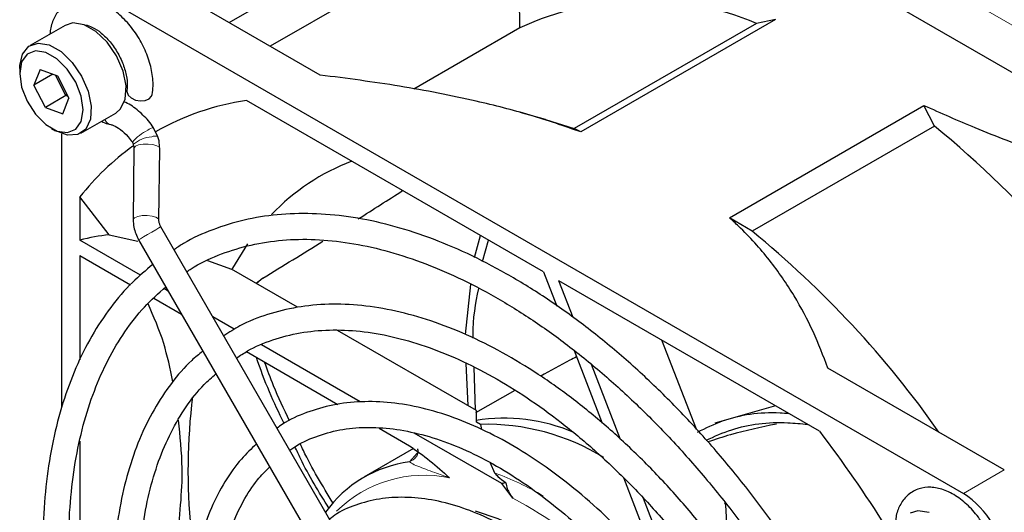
# Paper-space layout 'Blatt2' of a CAD drawing. Header units: millimetres. Extents: x 5 to 418, y 2 to 292.
# Tile 43 of 59: x 79 to 96, y 217 to 226. Entities that reach past the tile are written whole.
import ezdxf

# ---------------------------------------------------------------- set-up
doc = ezdxf.new("R2010")
doc.units = ezdxf.units.MM

psp = doc.layouts.new('Blatt2')

# ---------------------------------------------------------------- linework, layer by layer
at = {"color": 7, "linetype": 'Continuous', "lineweight": 18}
for p, q in [((120.159, 211.627), (86.218, 231.221)), ((119.805, 211.015), (85.864, 230.609)), ((85.323, 218.195), (85.456, 218.342)), ((94.88, 217.648), (95.587, 218.057))]:
    psp.add_line(p, q, dxfattribs=at)
at = {"color": 7, "linetype": 'Continuous', "lineweight": 25}
for p, q in [((86.748, 230.099), (101.597, 221.526)), ((82.21, 225.779), (86.522, 228.268)), ((86.903, 227.669), (82.919, 225.369)), ((87.223, 225.686), (87.217, 227.126)), ((83.782, 224.872), (80.738, 226.629)), ((80.031, 226.221), (94.88, 217.648)), ((79.376, 225.73), (78.775, 225.383)), ((87.223, 225.686), (85.396, 224.631)), ((91.312, 225.764), (88.165, 223.948)), ((91.636, 225.828), (88.279, 223.89)), ((91.636, 225.828), (91.312, 225.764)), ((78.594, 224.983), (78.594, 224.901)), ((78.945, 224.969), (78.84, 224.697)), ((79.168, 224.886), (78.84, 224.697)), ((78.945, 224.969), (79.246, 224.857)), ((79.391, 224.517), (79.21, 224.871)), ((79.246, 224.857), (79.443, 224.473)), ((79.037, 224.313), (78.84, 224.697)), ((79.391, 224.517), (79.037, 224.313)), ((79.391, 224.517), (79.408, 224.541)), ((79.428, 224.503), (79.391, 224.517)), ((79.037, 224.313), (79.339, 224.2)), ((79.339, 224.2), (79.443, 224.473)), ((87.636, 221.473), (82.51, 224.432)), ((90.842, 222.41), (94.199, 224.348)), ((94.382, 223.992), (94.199, 224.348)), ((79.65, 223.868), (80.251, 224.215)), ((87.669, 224.105), (87.232, 224.228)), ((80.159, 224.018), (80.163, 224.017)), ((87.669, 224.105), (88.165, 223.948)), ((94.382, 223.992), (91.235, 222.176)), ((79.142, 223.952), (79.212, 223.911)), ((79.323, 219.145), (79.323, 223.859)), ((80.98, 223.808), (80.905, 223.962)), ((88.279, 223.89), (88.165, 223.948)), ((80.566, 223.608), (80.552, 222.375)), ((80.997, 222.37), (81.01, 223.604)), ((79.633, 222.77), (79.633, 222.022)), ((80.14, 222.116), (79.633, 222.77)), ((91.235, 222.176), (90.842, 222.41)), ((80.14, 222.116), (80.632, 222.004)), ((86.046, 213.564), (81.03, 222.251)), ((86.445, 221.722), (86.548, 222.101)), ((80.681, 221.417), (79.633, 222.022)), ((80.645, 222.029), (85.661, 213.341)), ((86.58, 221.654), (86.682, 222.023)), ((79.633, 221.757), (80.505, 221.253)), ((79.633, 221.757), (79.633, 219.954)), ((81.836, 221.669), (82.247, 221.523)), ((83.389, 220.863), (82.247, 221.523)), ((87.636, 221.473), (87.864, 220.885)), ((82.73, 221.32), (82.677, 221.274)), ((82.791, 221.366), (82.683, 221.271)), ((86.286, 220.396), (86.379, 221.258)), ((92.4, 218.723), (87.901, 221.32)), ((88.146, 220.687), (87.901, 221.32)), ((81.157, 221.142), (81.083, 221.185)), ((80.909, 221.02), (81.387, 220.744)), ((82.298, 220.483), (81.927, 220.698)), ((86.478, 219.08), (84.08, 220.464)), ((90.273, 218.759), (89.677, 220.295)), ((82.508, 220.097), (84.087, 219.185)), ((84.47, 219.23), (82.766, 220.214)), ((88.162, 220.116), (88.648, 218.864)), ((86.331, 219.165), (86.301, 219.895)), ((86.458, 219.092), (86.437, 219.826)), ((88.964, 218.581), (88.462, 219.874)), ((95.587, 218.057), (92.543, 219.814)), ((87.14, 219.429), (86.459, 219.042)), ((86.476, 218.882), (86.478, 219.08)), ((91.638, 219.162), (90.593, 218.861)), ((86.547, 218.842), (86.476, 218.882)), ((84.795, 218.777), (85.321, 218.473)), ((86.547, 218.842), (86.562, 218.755)), ((79.633, 218.552), (79.633, 214.675)), ((86.915, 217.819), (85.404, 218.691)), ((85.388, 218.424), (84.534, 217.93)), ((85.421, 218.261), (85.414, 218.253)), ((86.712, 218.179), (86.789, 218.006)), ((89.013, 217.923), (89.684, 216.194)), ((87.103, 217.569), (86.915, 217.819)), ((90.099, 215.655), (89.359, 217.562)), ((90.781, 217.449), (90.765, 217.49)), ((90.843, 216.406), (90.781, 217.449))]:
    psp.add_line(p, q, dxfattribs=at)
at = {"color": 7, "linetype": 'Continuous', "lineweight": 25, "flags": 128}
for points in [[(79.705, 225.739), (79.513, 225.771), (79.376, 225.73)], [(80.251, 224.215), (80.335, 224.287), (80.415, 224.457), (80.43, 224.683), (80.378, 224.941), (80.264, 225.202), (80.102, 225.438), (79.909, 225.623), (79.705, 225.739)], [(78.594, 224.983), (78.595, 225.034), (78.643, 225.234), (78.753, 225.369), (78.912, 225.424), (79.104, 225.392)], [(79.104, 225.392), (79.308, 225.276), (79.501, 225.091), (79.663, 224.855), (79.776, 224.594), (79.828, 224.336), (79.814, 224.11), (79.734, 223.94), (79.598, 223.844), (79.419, 223.833), (79.219, 223.908), (79.212, 223.911)], [(79.046, 225.263), (78.867, 225.291), (78.722, 225.234), (78.627, 225.098), (78.594, 224.9), (78.627, 224.665), (78.722, 224.42), (78.868, 224.194), (79.047, 224.016), (79.238, 223.906), (79.416, 223.879), (79.562, 223.936), (79.657, 224.072), (79.69, 224.269), (79.656, 224.505), (79.561, 224.75), (79.415, 224.975), (79.236, 225.154), (79.046, 225.263)], [(80.444, 224.613), (80.443, 224.586), (80.465, 224.527), (80.517, 224.476), (80.591, 224.44), (80.676, 224.424), (80.76, 224.432), (80.828, 224.461), (80.871, 224.507), (80.882, 224.538)], [(82.527, 221.956), (82.268, 221.538), (82.257, 221.517)], [(94.289, 217.319), (94.097, 217.351), (93.96, 217.311)], [(90.022, 214.283), (90.003, 214.313), (89.624, 214.882), (89.208, 215.413), (88.764, 215.896), (88.299, 216.325), (87.819, 216.691), (87.334, 216.989), (86.85, 217.214), (86.462, 217.342)]]:
    psp.add_lwpolyline(points, dxfattribs=at)
at = {"color": 7, "linetype": 'Continuous', "lineweight": 18, "flags": 128}
for points in [[(80.892, 223.671), (80.809, 223.681), (80.723, 223.679), (80.647, 223.665), (80.592, 223.643), (80.567, 223.615), (80.566, 223.608)], [(81.01, 223.604), (81.001, 223.626), (80.959, 223.652), (80.892, 223.671)], [(80.879, 222.438), (80.796, 222.447), (80.71, 222.445), (80.633, 222.432), (80.578, 222.41), (80.553, 222.382), (80.552, 222.375)], [(80.997, 222.37), (80.987, 222.392), (80.946, 222.419), (80.879, 222.438)], [(80.943, 222.201), (80.874, 222.161), (80.798, 222.117), (80.729, 222.077), (80.677, 222.047), (80.649, 222.031), (80.645, 222.029)], [(81.03, 222.251), (81.026, 222.249), (80.997, 222.232), (80.943, 222.201)], [(85.414, 218.253), (85.387, 218.229), (85.323, 218.195)]]:
    psp.add_lwpolyline(points, dxfattribs=at)
at = {"color": 7, "linetype": 'Continuous', "lineweight": 25}
for centre, radius, start, end in [((89.356, 221.102), 5.056, 67.2415, 114.9535), ((83.175, 219.925), 4.556, 98.3905, 119.4464), ((83.114, 210.259), 17.764, 30.9975, 50.6326), ((83.259, 219.887), 4.633, 125.8382, 141.5162), ((85.642, 219.89), 3.732, 110.6137, 136.4276), ((13.868, 333.924), 131.985, 302.32223, 302.71632), ((80.596, 218.237), 3.906, 96.7159, 104.2812), ((80.231, 208.714), 17.387, 35.0842, 50.7362), ((22.442, 320.271), 115.863, 301.39067, 301.99292), ((91.705, 218.049), 10.207, 172.8479, 185.7521), ((86.951, 215.816), 3.131, 67.2813, 98.8412), ((86.649, 214.973), 3.87, 58.4409, 91.5072), ((74.782, 205.256), 22.176, 32.1991, 37.3925), ((85.595, 216.092), 2.12, 97.363, 144.3413), ((87.949, 213.72), 4.228, 103.2056, 104.1708), ((94.052, 216.354), 1.537, 2.6055, 57.3945)]:
    psp.add_arc(centre, radius, start, end, dxfattribs=at)
at = {"color": 7, "linetype": 'Continuous', "lineweight": 18}
for centre, radius, start, end in [((80.198, 224.156), 0.144, 200.2548, 254.3395), ((81.122, 223.238), 0.751, 114.8883, 140.9696), ((80.917, 223.241), 0.566, 94.5252, 129.7393), ((80.919, 223.794), 0.169, 94.7636, 132.1705), ((80.93, 223.691), 0.127, 66.8157, 116.8138), ((85.576, 215.814), 2.15, 78.2923, 134.7544), ((85.04, 213.221), 5.094, 59.4474, 69.9134), ((83.373, 210.565), 7.935, 31.4792, 61.9628)]:
    psp.add_arc(centre, radius, start, end, dxfattribs=at)
at = {"color": 7, "linetype": 'Continuous', "lineweight": 25}
for points, knots in [([(80.882, 224.538), (80.887, 224.585), (80.903, 224.716), (80.879, 224.95), (80.796, 225.233), (80.66, 225.508), (80.482, 225.756), (80.271, 225.963), (80.045, 226.107), (79.819, 226.181), (79.606, 226.185), (79.41, 226.118), (79.254, 225.983), (79.149, 225.799), (79.125, 225.653), (79.113, 225.579)], [0, 0, 0, 0, 0.046633, 0.130293, 0.214619, 0.298743, 0.382968, 0.467889, 0.55428, 0.633087, 0.706754, 0.777501, 0.852229, 0.925145, 1, 1, 1, 1]), ([(79.717, 225.733), (79.722, 225.733), (79.75, 225.736), (79.852, 225.702), (80.001, 225.606), (80.158, 225.449), (80.294, 225.25), (80.395, 225.031), (80.448, 224.821), (80.454, 224.684), (80.445, 224.625), (80.443, 224.612)], [0, 0, 0, 0, 0.0306669, 0.155728, 0.2895828, 0.4242205, 0.5611677, 0.6991661, 0.8360112, 0.9619494, 1, 1, 1, 1]), ([(88.279, 223.89), (87.99, 223.99), (87.41, 224.191), (86.362, 224.456), (85.153, 224.694), (84.24, 224.812), (83.782, 224.872)], [0, 0, 0, 0, 0.2087682, 0.4195943, 0.7085653, 1, 1, 1, 1]), ([(80.905, 223.962), (80.875, 224.003), (80.79, 224.12), (80.621, 224.279), (80.472, 224.383), (80.39, 224.409), (80.386, 224.41)], [0, 0, 0, 0, 0.202765, 0.585724, 0.978092, 1, 1, 1, 1]), ([(94.199, 224.348), (94.49, 224.218), (95.134, 223.931), (96.189, 223.532), (96.968, 223.282), (97.359, 223.157)], [0, 0, 0, 0, 0.292321, 0.645449, 1, 1, 1, 1]), ([(80.007, 224.074), (80.043, 224.056), (80.095, 224.031), (80.148, 224.02), (80.164, 224.017)], [0, 0, 0, 0, 0.6998232, 1, 1, 1, 1]), ([(80.164, 224.017), (80.18, 224.013), (80.226, 224.001), (80.333, 223.939), (80.45, 223.831), (80.514, 223.744), (80.538, 223.711)], [0, 0, 0, 0, 0.166696, 0.4771828, 0.7996691, 1, 1, 1, 1]), ([(81.01, 223.604), (81.008, 223.647), (81.005, 223.716), (80.987, 223.784), (80.98, 223.808)], [0, 0, 0, 0, 0.637634, 1, 1, 1, 1]), ([(80.538, 223.711), (80.54, 223.708), (80.544, 223.702), (80.548, 223.694), (80.552, 223.686), (80.554, 223.679), (80.555, 223.675)], [0, 0, 0, 0, 0.269001, 0.491986, 0.720964, 1, 1, 1, 1]), ([(80.555, 223.675), (80.559, 223.66), (80.565, 223.637), (80.566, 223.616), (80.566, 223.608)], [0, 0, 0, 0, 0.6347, 1, 1, 1, 1]), ([(92.514, 215.723), (92.472, 215.797), (92.274, 216.143), (91.881, 216.737), (91.341, 217.495), (90.766, 218.214), (90.165, 218.893), (89.542, 219.524), (88.9, 220.105), (88.243, 220.63), (87.578, 221.096), (86.907, 221.5), (86.236, 221.839), (85.568, 222.109), (84.91, 222.309), (84.265, 222.437), (83.639, 222.491), (83.036, 222.472), (82.462, 222.38), (81.922, 222.211), (81.521, 222.037), (81.316, 221.897), (81.263, 221.861)], [0, 0, 0, 0, 0.014731, 0.068506, 0.122286, 0.176074, 0.229877, 0.283697, 0.337539, 0.391407, 0.445303, 0.499226, 0.553173, 0.607132, 0.661076, 0.714965, 0.768749, 0.822366, 0.875759, 0.928905, 0.98183, 1, 1, 1, 1]), ([(80.552, 222.375), (80.554, 222.331), (80.559, 222.211), (80.612, 222.099), (80.645, 222.029)], [0, 0, 0, 0, 0.368002, 1, 1, 1, 1]), ([(81.03, 222.251), (81.023, 222.266), (81.006, 222.298), (80.997, 222.34), (80.997, 222.363), (80.997, 222.37)], [0, 0, 0, 0, 0.364169, 0.809956, 1, 1, 1, 1]), ([(92.543, 219.814), (92.462, 220.024), (92.301, 220.445), (91.97, 221.069), (91.55, 221.681), (91.152, 222.126), (90.895, 222.361), (90.842, 222.41)], [0, 0, 0, 0, 0.231599, 0.463126, 0.70072, 0.938163, 1, 1, 1, 1]), ([(81.478, 221.475), (81.503, 221.493), (81.668, 221.612), (82.014, 221.768), (82.515, 221.935), (83.052, 222.026), (83.617, 222.047), (84.207, 221.996), (84.817, 221.874), (85.442, 221.682), (86.079, 221.421), (86.723, 221.094), (87.369, 220.702), (88.012, 220.247), (88.648, 219.734), (89.272, 219.166), (89.88, 218.547), (90.465, 217.881), (91.026, 217.174), (91.553, 216.429), (91.922, 215.868), (92.102, 215.551), (92.13, 215.501)], [0, 0, 0, 0, 0.009634, 0.064983, 0.120373, 0.175583, 0.230512, 0.285158, 0.339576, 0.393841, 0.448017, 0.502152, 0.556278, 0.610407, 0.664552, 0.718719, 0.772908, 0.827116, 0.881343, 0.935582, 0.98983, 1, 1, 1, 1]), ([(80.891, 221.602), (80.772, 221.502), (80.509, 221.283), (80.158, 220.868), (79.83, 220.376), (79.555, 219.824), (79.331, 219.218), (79.162, 218.563), (79.048, 217.863), (78.991, 217.123), (78.991, 216.348), (79.048, 215.545), (79.16, 214.719), (79.328, 213.876), (79.549, 213.022), (79.823, 212.163), (80.147, 211.304), (80.52, 210.454), (80.867, 209.743), (81.104, 209.326), (81.187, 209.181)], [0, 0, 0, 0, 0.047495, 0.104245, 0.16119, 0.21838, 0.275808, 0.333427, 0.391178, 0.449004, 0.506864, 0.564727, 0.622576, 0.680405, 0.738212, 0.795999, 0.853768, 0.911525, 0.969272, 1, 1, 1, 1]), ([(81.568, 209.401), (81.56, 209.415), (81.395, 209.692), (81.111, 210.254), (80.722, 211.082), (80.384, 211.92), (80.093, 212.761), (79.853, 213.597), (79.666, 214.424), (79.532, 215.234), (79.453, 216.022), (79.429, 216.781), (79.46, 217.506), (79.545, 218.192), (79.683, 218.834), (79.874, 219.427), (80.114, 219.968), (80.404, 220.451), (80.734, 220.875), (80.989, 221.103), (81.114, 221.216)], [0, 0, 0, 0, 0.002984, 0.061785, 0.120582, 0.179367, 0.238136, 0.296885, 0.355608, 0.414301, 0.472963, 0.531593, 0.590196, 0.648783, 0.707372, 0.765991, 0.824695, 0.883552, 0.942649, 1, 1, 1, 1]), ([(86.422, 220.33), (86.421, 220.347), (86.411, 220.659), (86.465, 220.931), (86.516, 221.188)], [0, 0, 0, 0, 0.053756, 1, 1, 1, 1]), ([(81.238, 219.578), (81.191, 219.804), (81.089, 220.291), (80.906, 220.703), (80.809, 220.924)], [0, 0, 0, 0, 0.463747, 1, 1, 1, 1]), ([(91.656, 215.227), (91.584, 215.349), (91.367, 215.721), (90.963, 216.312), (90.452, 216.995), (89.91, 217.638), (89.344, 218.237), (88.757, 218.785), (88.155, 219.28), (87.543, 219.716), (86.924, 220.09), (86.305, 220.399), (85.69, 220.639), (85.085, 220.808), (84.494, 220.904), (83.924, 220.927), (83.379, 220.875), (82.867, 220.748), (82.442, 220.582), (82.206, 220.431), (82.115, 220.372)], [0, 0, 0, 0, 0.028797, 0.087256, 0.145724, 0.204207, 0.262713, 0.321248, 0.379817, 0.438425, 0.497073, 0.555754, 0.614452, 0.673122, 0.731703, 0.790112, 0.848255, 0.906065, 0.963545, 1, 1, 1, 1]), ([(82.338, 219.986), (82.399, 220.029), (82.592, 220.16), (82.957, 220.309), (83.429, 220.433), (83.934, 220.482), (84.465, 220.46), (85.018, 220.367), (85.587, 220.204), (86.169, 219.972), (86.758, 219.674), (87.35, 219.311), (87.938, 218.886), (88.518, 218.403), (89.085, 217.866), (89.634, 217.279), (90.159, 216.649), (90.654, 215.978), (91.027, 215.428), (91.22, 215.094), (91.271, 215.005)], [0, 0, 0, 0, 0.02852, 0.0891, 0.149631, 0.209828, 0.269607, 0.329023, 0.388188, 0.44721, 0.506166, 0.565107, 0.624053, 0.683023, 0.742023, 0.801053, 0.86011, 0.919188, 0.978282, 1, 1, 1, 1]), ([(81.75, 220.103), (81.686, 220.051), (81.489, 219.893), (81.206, 219.557), (80.903, 219.104), (80.653, 218.591), (80.456, 218.024), (80.313, 217.409), (80.226, 216.75), (80.196, 216.054), (80.223, 215.326), (80.307, 214.573), (80.446, 213.801), (80.64, 213.016), (80.886, 212.225), (81.182, 211.435), (81.529, 210.653), (81.818, 210.064), (82.003, 209.745), (82.043, 209.676)], [0, 0, 0, 0, 0.0297222, 0.0920933, 0.1547159, 0.2176774, 0.2809694, 0.3445217, 0.4082441, 0.472057, 0.5359021, 0.5997367, 0.6635463, 0.7273263, 0.7910774, 0.8548039, 0.9185114, 0.9822071, 1, 1, 1, 1]), ([(83.157, 218.859), (83.069, 219.039), (82.886, 219.415), (82.75, 219.799), (82.679, 219.998)], [0, 0, 0, 0, 0.479569, 1, 1, 1, 1]), ([(83.253, 218.905), (83.155, 219.105), (82.993, 219.439), (82.87, 219.78), (82.821, 219.916)], [0, 0, 0, 0, 0.600184, 1, 1, 1, 1]), ([(88.205, 220.005), (88.166, 219.986), (87.95, 219.883), (87.75, 219.768), (87.586, 219.674)], [0, 0, 0, 0, 0.179734, 1, 1, 1, 1]), ([(82.428, 209.898), (82.321, 210.091), (82.078, 210.531), (81.75, 211.237), (81.437, 212.005), (81.174, 212.776), (80.962, 213.541), (80.803, 214.295), (80.697, 215.031), (80.646, 215.741), (80.65, 216.421), (80.709, 217.063), (80.82, 217.662), (80.984, 218.213), (81.198, 218.713), (81.462, 219.154), (81.723, 219.491), (81.911, 219.655), (81.981, 219.715)], [0, 0, 0, 0, 0.051093, 0.116235, 0.181362, 0.246465, 0.311538, 0.376573, 0.441565, 0.50651, 0.57141, 0.636277, 0.701135, 0.766017, 0.830996, 0.896175, 0.961688, 1, 1, 1, 1]), ([(90.738, 214.697), (90.724, 214.721), (90.583, 214.971), (90.278, 215.422), (89.824, 216.041), (89.337, 216.618), (88.827, 217.151), (88.296, 217.634), (87.751, 218.062), (87.197, 218.429), (86.64, 218.733), (86.084, 218.969), (85.536, 219.134), (85.001, 219.227), (84.486, 219.244), (83.997, 219.189), (83.543, 219.054), (83.221, 218.915), (83.065, 218.801), (83.035, 218.778)], [0, 0, 0, 0, 0.00708, 0.072309, 0.137549, 0.202811, 0.268109, 0.333452, 0.398852, 0.464313, 0.529834, 0.595399, 0.660948, 0.726383, 0.791566, 0.856341, 0.920604, 0.984387, 1, 1, 1, 1]), ([(90.292, 218.71), (90.434, 218.778), (90.863, 218.985), (91.409, 219.069), (91.818, 219.034), (91.868, 219.03)], [0, 0, 0, 0, 0.302483, 0.913815, 1, 1, 1, 1]), ([(81.306, 216.803), (81.354, 217.239), (81.437, 217.986), (81.363, 218.642), (81.332, 218.915)], [0, 0, 0, 0, 0.583893, 1, 1, 1, 1]), ([(90.441, 218.569), (90.586, 218.634), (91.012, 218.827), (91.614, 218.9), (92.079, 218.853), (92.194, 218.842)], [0, 0, 0, 0, 0.27782, 0.820779, 1, 1, 1, 1]), ([(83.257, 218.394), (83.28, 218.411), (83.414, 218.514), (83.699, 218.637), (84.112, 218.758), (84.56, 218.801), (85.034, 218.775), (85.53, 218.677), (86.04, 218.51), (86.562, 218.275), (87.088, 217.974), (87.613, 217.611), (88.132, 217.189), (88.638, 216.712), (89.126, 216.186), (89.589, 215.616), (90.003, 215.045), (90.243, 214.652), (90.352, 214.474)], [0, 0, 0, 0, 0.0136745, 0.0817399, 0.1499426, 0.2176591, 0.2847035, 0.3511838, 0.4173052, 0.4832463, 0.5491255, 0.6149994, 0.6809021, 0.74685, 0.8128449, 0.8788811, 0.9449487, 1, 1, 1, 1]), ([(91.653, 218.846), (91.386, 218.791), (90.979, 218.707), (90.599, 218.581), (90.469, 218.538)], [0, 0, 0, 0, 0.657968, 1, 1, 1, 1]), ([(82.68, 218.504), (82.591, 218.421), (82.388, 218.229), (82.128, 217.857), (81.893, 217.407), (81.711, 216.9), (81.584, 216.345), (81.514, 215.747), (81.501, 215.113), (81.544, 214.449), (81.644, 213.763), (81.799, 213.061), (82.008, 212.352), (82.267, 211.642), (82.578, 210.94), (82.812, 210.459), (82.953, 210.221), (82.962, 210.206)], [0, 0, 0, 0, 0.055347, 0.126175, 0.197484, 0.269317, 0.341577, 0.414114, 0.486789, 0.559502, 0.632191, 0.704838, 0.777439, 0.850001, 0.922532, 0.995044, 1, 1, 1, 1]), ([(83.933, 217.392), (83.758, 217.674), (83.543, 218.021), (83.376, 218.387), (83.345, 218.454)], [0, 0, 0, 0, 0.815238, 1, 1, 1, 1]), ([(84.006, 217.48), (83.822, 217.78), (83.617, 218.113), (83.456, 218.465), (83.44, 218.501)], [0, 0, 0, 0, 0.898142, 1, 1, 1, 1]), ([(85.321, 218.473), (85.44, 218.39), (85.672, 218.227), (85.899, 218.02), (86.011, 217.921), (86.012, 217.919)], [0, 0, 0, 0, 0.506261, 0.994029, 1, 1, 1, 1]), ([(85.457, 218.418), (85.457, 218.418), (85.459, 218.416), (85.467, 218.374), (85.457, 218.305), (85.424, 218.271), (85.411, 218.257)], [0, 0, 0, 0, 0.215876, 0.459823, 0.775024, 1, 1, 1, 1]), ([(83.35, 210.43), (83.271, 210.573), (83.07, 210.934), (82.795, 211.535), (82.523, 212.221), (82.302, 212.907), (82.133, 213.586), (82.016, 214.25), (81.954, 214.891), (81.947, 215.503), (81.994, 216.077), (82.094, 216.608), (82.245, 217.092), (82.446, 217.519), (82.666, 217.863), (82.837, 218.035), (82.909, 218.108)], [0, 0, 0, 0, 0.04851, 0.123435, 0.198335, 0.273195, 0.348, 0.42274, 0.497405, 0.571994, 0.646522, 0.721027, 0.795565, 0.870264, 0.945324, 1, 1, 1, 1]), ([(86.789, 218.006), (86.808, 217.984), (86.855, 217.927), (86.935, 217.87), (86.984, 217.835)], [0, 0, 0, 0, 0.380159, 1, 1, 1, 1]), ([(86.984, 217.835), (86.99, 217.801), (87, 217.749), (87.042, 217.657), (87.078, 217.604), (87.103, 217.569)], [0, 0, 0, 0, 0.391492, 0.591654, 1, 1, 1, 1]), ([(94.591, 215.655), (94.629, 215.636), (94.737, 215.584), (94.917, 215.569), (95.124, 215.609), (95.298, 215.725), (95.419, 215.9), (95.484, 216.112), (95.495, 216.359), (95.447, 216.634), (95.343, 216.915), (95.189, 217.182), (94.997, 217.417), (94.776, 217.603), (94.546, 217.722), (94.321, 217.767), (94.109, 217.741), (93.923, 217.639), (93.791, 217.472), (93.723, 217.312), (93.716, 217.203), (93.714, 217.169)], [0, 0, 0, 0, 0.029219, 0.082814, 0.133515, 0.187748, 0.239725, 0.29272, 0.349452, 0.408976, 0.468866, 0.528626, 0.588641, 0.649317, 0.711248, 0.765741, 0.816909, 0.872087, 0.924368, 0.976828, 1, 1, 1, 1]), ([(89.834, 214.175), (89.714, 214.365), (89.472, 214.746), (89.065, 215.277), (88.632, 215.769), (88.176, 216.214), (87.703, 216.605), (87.219, 216.938), (86.729, 217.207), (86.241, 217.408), (85.761, 217.538), (85.295, 217.593), (84.851, 217.574), (84.44, 217.475), (84.134, 217.351), (83.983, 217.239), (83.941, 217.208)], [0, 0, 0, 0, 0.074868, 0.149764, 0.224705, 0.299713, 0.374812, 0.450017, 0.525331, 0.600729, 0.676088, 0.751203, 0.825784, 0.899563, 0.972488, 1, 1, 1, 1])]:
    psp.add_open_spline(points, degree=3, knots=knots, dxfattribs=at)
at = {"color": 7, "linetype": 'Continuous', "lineweight": 18}
psp.add_open_spline([(86.012, 217.919), (85.926, 217.95), (85.725, 218.021), (85.503, 218.102), (85.359, 218.164), (85.332, 218.187), (85.323, 218.195)], degree=3, knots=[0, 0, 0, 0, 0.302201, 0.699128, 0.892678, 1, 1, 1, 1], dxfattribs=at)

doc.saveas('drawing.dxf')
